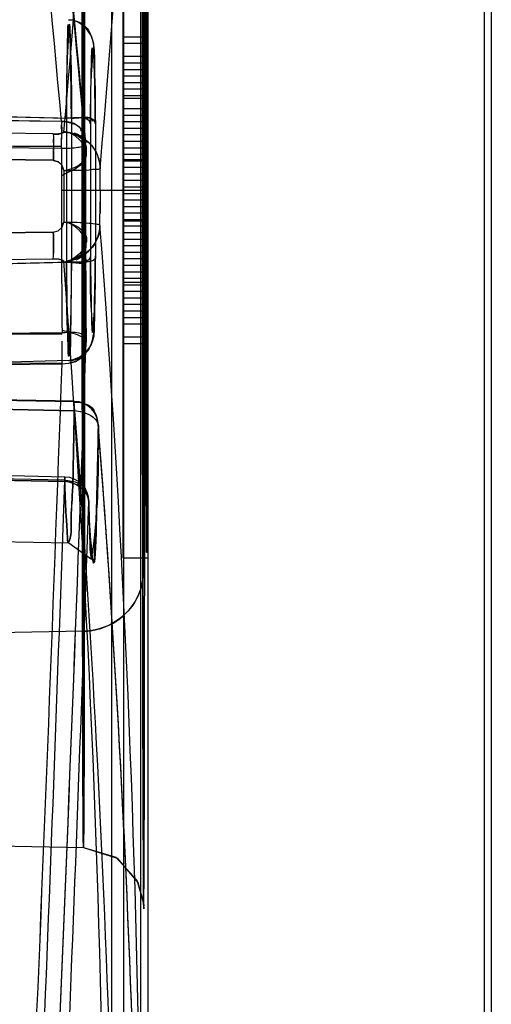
# Model space of a CAD drawing. Header units: millimetres. Extents: x 209 to 825, y 116 to 1310.
# Tile 69 of 70: x 821 to 825, y 1276 to 1284. Entities that reach past the tile are written whole.
import ezdxf

# ---------------------------------------------------------------- set-up
doc = ezdxf.new("R2010")
doc.units = ezdxf.units.MM
doc.header["$LTSCALE"] = 92.70943008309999
doc.layers.get('0').update_dxf_attribs({"linetype": 'CONTINUOUS'})

msp = doc.modelspace()

# ---------------------------------------------------------------- linework, layer by layer
at = {"color": 7, "linetype": 'Continuous'}
for p, q in [((824.8569228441, 1274.7642857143), (824.8569228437, 1302.8567239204)), ((824.9131075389, 1302.8532317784), (824.9131075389, 1274.7642857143)), ((821.9162121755, 1300.3385819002), (821.9164619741, 1274.7642857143)), ((822.1129714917, 1300.3385583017), (822.1129714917, 1274.7642857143)), ((821.8179399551, 1298.4395575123), (821.8179399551, 1274.7642857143)), ((822.0569291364, 1274.7642857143), (822.0569291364, 1289.0120714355)), ((821.9131075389, 1279.2642857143), (821.9131075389, 1285.2642857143)), ((822.0897591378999, 1281.7093429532), (822.0892372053, 1284.3958280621)), ((822.071043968, 1282.2642858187), (822.0716740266, 1284.2444015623)), ((821.9131075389, 1283.5142857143), (822.1121274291, 1283.5142857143)), ((821.9131075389, 1283.4610942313), (822.1096782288, 1283.4610942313)), ((822.0945004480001, 1283.5142857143), (822.0945004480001, 1281.0142857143)), ((822.0965384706, 1283.3015197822), (822.0959943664, 1283.5142857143)), ((822.0981750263, 1283.5142857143), (822.0979464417, 1283.4610942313)), ((822.0979464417, 1283.4610942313), (822.0980037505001, 1282.5036473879)), ((822.0989613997, 1283.3015197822), (822.0984583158, 1283.5142857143)), ((822.0991821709, 1282.9291794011), (822.0995209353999, 1283.4610942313)), ((822.0995209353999, 1283.4610942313), (822.0997910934, 1283.5142857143)), ((822.1000585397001, 1283.5142857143), (822.1006893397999, 1283.1419453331)), ((822.1037446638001, 1283.0887538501), (822.1043215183, 1283.5142857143)), ((822.1044953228, 1283.5142857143), (822.1051316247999, 1282.822796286)), ((822.1055016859, 1281.0142857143), (822.1055016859, 1283.5142857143)), ((822.1057435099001, 1283.5142857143), (822.1059814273, 1282.71641332)), ((822.106292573, 1283.2483282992), (822.106292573, 1283.5142857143)), ((822.1073268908, 1283.5142857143), (822.1073268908, 1281.0142857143)), ((822.1079802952, 1282.4504559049), (822.1081784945, 1283.4610942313)), ((822.1081784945, 1283.4610942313), (822.1083727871, 1283.5142857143)), ((822.1085001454, 1283.5142857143), (822.108841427, 1281.599392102)), ((822.1092856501, 1283.5142857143), (822.1090220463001, 1283.3547112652)), ((822.1092856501, 1281.0142857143), (822.1092567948, 1283.5142857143)), ((822.1099193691, 1282.875987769), (822.1095404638, 1283.5142857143)), ((822.1103263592, 1283.5142857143), (822.1103263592, 1281.0142857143)), ((822.111380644, 1283.5142857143), (822.111380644, 1281.0142857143)), ((822.1121274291, 1283.5142857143), (822.1121274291, 1281.0142857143)), ((821.9131075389, 1283.3547112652), (822.1097864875, 1283.3547112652)), ((821.9131075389, 1283.3015197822), (822.1084366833, 1283.3015197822)), ((822.0920748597, 1281.8653495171), (822.0926785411, 1283.3015197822)), ((822.0926785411, 1283.3015197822), (822.0932734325, 1281.8653495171)), ((822.0967178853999, 1283.0887538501), (822.0965384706, 1283.3015197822)), ((822.1022950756, 1283.3015197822), (822.1018546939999, 1281.8653495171)), ((822.1022950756, 1283.3015197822), (822.1029626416, 1281.0142857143)), ((821.9131075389, 1283.2483282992), (822.1084047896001, 1283.2483282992)), ((822.1041459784, 1283.1951368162), (822.1042777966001, 1283.2483282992)), ((822.1049643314, 1282.3440729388), (822.1045385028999, 1283.2483282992)), ((821.9131075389, 1283.1951368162), (822.1120379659, 1283.1951368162)), ((821.9131075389, 1283.1419453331), (822.1098930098, 1283.1419453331)), ((822.0967774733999, 1282.9291794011), (822.0960552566, 1283.1951368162)), ((822.0981750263, 1283.1951368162), (822.0980037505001, 1283.1419453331)), ((822.0988503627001, 1282.9291794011), (822.0985146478, 1283.1951368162)), ((822.0995209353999, 1282.0781155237), (822.0997372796, 1283.1951368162)), ((822.1004284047, 1282.769604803), (822.1000585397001, 1283.1951368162)), ((822.1092856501, 1283.1951368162), (822.109169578, 1283.1419453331)), ((821.9131075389, 1283.0887538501), (822.1087803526, 1283.0887538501)), ((821.9131075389, 1283.0355623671), (822.1097325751, 1283.0355623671)), ((821.9131075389, 1283.0142857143), (822.1025263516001, 1283.0142857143)), ((822.0712650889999, 1281.0934146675), (822.0711436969, 1283.0403145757)), ((822.0963580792, 1283.0355623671), (822.0965384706, 1282.3440729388)), ((822.1089922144, 1282.6632218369), (822.1090813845, 1283.0355623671)), ((813.9130687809, 1282.9226470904), (821.410317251, 1282.8265031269)), ((821.4105167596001, 1282.8228804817), (813.9130687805, 1282.922647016)), ((821.9131075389, 1282.9291794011), (822.1088414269, 1282.9291794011)), ((821.3440366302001, 1282.7221303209), (813.9130690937, 1282.8223814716)), ((821.4506361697, 1282.8507480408), (821.4506361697, 1281.6778233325)), ((821.4911765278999, 1282.8497524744), (821.4911765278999, 1281.6788189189)), ((821.9131075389, 1282.875987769), (822.1099193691, 1282.875987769)), ((821.9131075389, 1282.822796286), (822.1080798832, 1282.822796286)), ((822.1051316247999, 1282.822796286), (822.1051731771, 1282.4504559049)), ((821.6464171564, 1282.8043885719), (821.6464171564, 1281.7240701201)), ((821.6866073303, 1282.8035789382), (821.6866073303, 1281.7251083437)), ((821.9131075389, 1282.769604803), (822.1083727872, 1282.769604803)), ((813.9131488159, 1282.6979652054), (821.4102392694, 1282.606056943)), ((821.9131075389, 1282.71641332), (822.1085631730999, 1282.71641332)), ((821.9131075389, 1282.6632218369), (822.108810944, 1282.6632218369)), ((822.0977161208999, 1282.2908814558), (822.0974257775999, 1282.71641332)), ((822.1092856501, 1281.3334346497), (822.1089922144, 1282.6632218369)), ((813.9131484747, 1282.6032419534), (821.3442279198, 1282.5070272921)), ((821.344226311, 1282.5070259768), (813.9131504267, 1282.6033618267)), ((821.4102778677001, 1282.6057658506), (821.4098365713, 1282.2642857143)), ((821.6063458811, 1282.26428577), (821.606788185, 1282.6290127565)), ((821.9131075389, 1282.6100303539), (822.1081457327, 1282.6100303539)), ((822.1039687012, 1282.1844984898), (822.1042777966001, 1282.6100303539)), ((822.1044953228, 1282.6100303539), (822.1049643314, 1282.3440729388)), ((821.9131075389, 1282.5568388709), (822.1085317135, 1282.5568388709)), ((821.9131075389, 1282.5142857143), (822.1055016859, 1282.5142857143)), ((821.9131075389, 1282.5036473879), (822.1120379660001, 1282.5036473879)), ((822.0990167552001, 1282.2908814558), (822.0980037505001, 1282.5036473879)), ((821.4299296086, 1282.4243186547), (821.4297256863, 1282.0040061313)), ((821.7246689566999, 1282.2642857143), (821.7245866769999, 1282.4412622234)), ((821.9131075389, 1282.4504559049), (822.1079802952, 1282.4504559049)), ((822.0990278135, 1282.0781155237), (822.0997372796, 1282.4504559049)), ((821.9131075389, 1282.3972644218), (822.1038346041, 1282.3972644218)), ((821.9131075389, 1282.3440729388), (822.1084366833, 1282.3440729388)), ((822.0965384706, 1282.3440729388), (822.0964183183, 1282.2908814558)), ((822.1049222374, 1281.7589665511), (822.1045385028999, 1282.3440729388)), ((822.1084366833, 1282.3440729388), (822.1081457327, 1282.1313070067)), ((821.4098355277, 1282.2642857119), (822.1011011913, 1282.2642857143)), ((821.6116554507, 1281.0243142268), (821.6063461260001, 1282.264285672)), ((821.7246689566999, 1282.2642857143), (821.7245699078, 1282.0734796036)), ((821.9131075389, 1282.2908814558), (822.1046673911, 1282.2908814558)), ((822.0890489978, 1279.8115077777), (822.0897894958, 1282.2642858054)), ((822.0964183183, 1282.2908814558), (822.0963580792, 1281.493009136)), ((822.0977161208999, 1282.2908814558), (822.0989059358, 1281.9717325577)), ((822.0990167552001, 1282.2908814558), (822.0987946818, 1281.067477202)), ((821.9131075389, 1282.2376899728), (822.1036995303, 1282.2376899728)), ((821.9131075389, 1282.1844984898), (822.1120379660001, 1282.1844984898)), ((822.1036995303, 1281.4398176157), (822.1036995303, 1282.2376899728)), ((821.7244443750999, 1281.9767818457), (821.7246438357, 1282.169783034)), ((821.9131075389, 1282.1313070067), (822.1081457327, 1282.1313070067)), ((821.9131075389, 1282.0781155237), (822.1051731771, 1282.0781155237)), ((821.9131075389, 1282.0249240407), (822.0967178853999, 1282.0249240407)), ((822.1038346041, 1281.9185410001), (822.103879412, 1282.0781155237)), ((821.4143862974, 1281.9621398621), (821.4297256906, 1282.0040061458)), ((821.9131075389, 1282.0142857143), (822.1055016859, 1282.0142857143)), ((821.9131075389, 1281.9717325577), (822.1036089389, 1281.9717325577)), ((813.9131484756, 1281.8306021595), (821.3440633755, 1281.9216927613)), ((821.3440616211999, 1281.9216939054), (813.9131504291, 1281.8304828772)), ((821.3441034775, 1281.9219819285), (821.3841587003, 1281.9335809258)), ((821.9131075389, 1281.9185410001), (822.1049222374, 1281.9185410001)), ((821.9131075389, 1281.8653495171), (822.108810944, 1281.8653495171)), ((822.1038346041, 1281.9185410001), (822.1042339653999, 1281.2802431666)), ((821.9131075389, 1281.8121580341), (822.0992480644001, 1281.8121580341)), ((822.0964183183, 1281.8121580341), (822.0980609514, 1281.3334346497)), ((822.0990167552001, 1281.8121580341), (822.0997372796, 1281.3334346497)), ((821.3438718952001, 1281.7011896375), (813.9130691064, 1281.6059050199)), ((821.9131075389, 1281.7589665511), (822.1049222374, 1281.7589665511)), ((821.9131075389, 1281.7057750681), (822.1051316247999, 1281.7057750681)), ((822.0718174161, 1280.0770085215), (822.0710972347, 1281.7003497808)), ((822.097484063, 1281.227051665), (822.0972502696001, 1281.7057750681)), ((822.1008961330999, 1281.7057750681), (822.1004284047, 1281.067477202)), ((822.1044953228, 1281.0142857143), (822.1049222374, 1281.7589665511)), ((821.9131075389, 1281.652583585), (822.1097595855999, 1281.652583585)), ((822.091735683, 1281.0142857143), (822.0920072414, 1281.652583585)), ((822.0933389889, 1281.652583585), (822.0936001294, 1281.0142857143)), ((822.1018052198, 1281.652583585), (822.1016062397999, 1281.0142857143)), ((822.1099193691, 1281.652583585), (822.1095404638, 1281.0142857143)), ((821.9131075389, 1281.599392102), (822.108841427, 1281.599392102)), ((821.9131075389, 1281.546200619), (822.1005331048, 1281.546200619)), ((822.0962977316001, 1281.067477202), (822.0967774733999, 1281.599392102)), ((822.09934661, 1281.599392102), (822.0992370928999, 1281.3866261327)), ((821.9131075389, 1281.5142857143), (822.1025263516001, 1281.5142857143)), ((821.9131075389, 1281.493009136), (822.1097325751, 1281.493009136)), ((821.9131075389, 1281.4398176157), (822.1050481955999, 1281.4398176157)), ((821.9131075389, 1281.3866261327), (822.1106596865, 1281.3866261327)), ((822.0987388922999, 1281.3866261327), (822.0985146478, 1281.3334346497)), ((822.0997372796, 1281.0142857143), (822.0990278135, 1281.3866261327)), ((822.1001647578, 1281.3334346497), (822.1003758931, 1281.3866261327)), ((822.1042777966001, 1281.0142857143), (822.1036995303, 1281.4398176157)), ((821.9131075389, 1281.3334346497), (822.1120379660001, 1281.3334346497)), ((821.9131075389, 1281.2802431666), (822.1090220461, 1281.2802431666)), ((821.9131075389, 1281.227051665), (822.1049222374, 1281.227051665)), ((822.097484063, 1281.227051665), (822.0980609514, 1281.0142857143)), ((822.1078797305, 1281.0142857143), (822.1078797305, 1281.2802431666)), ((821.9131075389, 1281.173860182), (822.1097864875, 1281.173860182)), ((813.9131484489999, 1281.0581853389), (821.4151126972, 1281.1023530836)), ((821.9131075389, 1281.067477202), (822.1096782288, 1281.067477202)), ((822.0962977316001, 1281.067477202), (822.0959943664, 1281.0142857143)), ((822.0987946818, 1281.067477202), (822.0985146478, 1281.0142857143)), ((822.1001647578, 1281.0142857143), (822.1004284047, 1281.067477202)), ((821.9131075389, 1281.0142857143), (822.1121274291, 1281.0142857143)), ((821.4721923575, 1280.8753202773), (813.4131075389, 1280.6642857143)), ((821.4153906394, 1280.8546858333), (813.9130688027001, 1280.7979139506)), ((813.9130688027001, 1280.7979140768), (821.4151911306, 1280.8474470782)), ((821.5145646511, 1280.5382396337), (813.9130840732, 1280.6839220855)), ((821.5149783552, 1280.5428699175), (813.913548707, 1280.6895285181)), ((822.0726038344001, 1279.2127602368), (822.0714491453, 1280.6721979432)), ((821.5145172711, 1280.4661940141), (813.9131313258, 1280.6116746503)), ((813.9131332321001, 1280.6118099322), (821.5145172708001, 1280.4661940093)), ((821.5145172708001, 1280.4661940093), (821.5149670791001, 1280.5017980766)), ((821.5145414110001, 1280.4670275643), (821.5151657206, 1280.5273050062)), ((821.5151657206, 1280.5273050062), (821.5150949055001, 1280.5409486)), ((821.4367357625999, 1279.8998090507), (813.9130845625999, 1280.0531367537)), ((821.4373522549, 1279.9255125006), (813.9131075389, 1280.0810049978)), ((821.4366882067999, 1279.8894439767), (813.913130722, 1280.0440722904)), ((813.9131326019, 1280.0441696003), (821.4366882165, 1279.889444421)), ((821.4366882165, 1279.889444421), (821.4373394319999, 1279.9246601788)), ((821.4367124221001, 1279.9254150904), (821.4373452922, 1279.8905586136)), ((811.4131075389, 1279.5642857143), (821.4702995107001, 1279.3887367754)), ((822.0741871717, 1278.0925133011), (822.0724266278, 1279.3798031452)), ((821.6541367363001, 1279.2542851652), (821.6553363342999, 1279.2583102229)), ((822.1118273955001, 1279.2642857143), (821.9131075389, 1279.2642857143)), ((821.5898079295, 1278.6677626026), (803.2131075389, 1278.3469961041)), ((822.0761332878, 1277.2307982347), (822.0740303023, 1278.1818962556)), ((822.0781802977, 1276.6875934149), (822.076116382, 1277.2366539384)), ((809.9806038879, 1277.1096165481), (821.5897550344, 1276.9069780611)), ((822.0796136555, 1276.4824409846), (822.0780647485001, 1276.7101394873)), ((822.0801467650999, 1276.4413460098), (822.0793812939, 1276.5064157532)), ((822.0803726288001, 1276.4305237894), (822.0800398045, 1276.4479732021))]:
    msp.add_line(p, q, dxfattribs=at)
for points in [[(821.4298641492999, 1282.7356583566), (821.4156372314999, 1282.727411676), (821.3856308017, 1282.7218569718), (821.3439994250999, 1282.7199944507)], [(821.6264242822, 1282.6530861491), (821.6059641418, 1282.6743729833), (821.5807578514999, 1282.6945833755), (821.5512686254, 1282.7125415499), (821.517233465, 1282.7277026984)], [(821.6007444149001, 1282.6800952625), (821.583495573, 1282.6935563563), (821.5640999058, 1282.7061124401), (821.5427549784, 1282.717385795), (821.5193610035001, 1282.7272263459)], [(821.4299296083, 1282.424307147), (821.41614602, 1282.4645725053), (821.3864482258, 1282.4940005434), (821.3442664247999, 1282.5068133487)], [(821.3442680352, 1282.5068146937), (821.38431744, 1282.495149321), (821.4145358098, 1282.4664772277), (821.4299296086, 1282.4243186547)], [(821.3441017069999, 1281.9219829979), (821.3830842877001, 1281.9329456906), (821.4148607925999, 1281.9628611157), (821.4297255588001, 1282.0040054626)], [(821.4297220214, 1281.6845691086), (821.4154963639, 1281.6943356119), (821.3854826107, 1281.7009804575), (821.3438346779, 1281.7033096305)], [(821.5305635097, 1281.6957980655), (821.5522383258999, 1281.7061806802), (821.5719217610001, 1281.717746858), (821.5896916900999, 1281.7303237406), (821.6054321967, 1281.7435805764)], [(821.5557057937, 1281.0796965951), (821.5866915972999, 1281.0629648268), (821.6057560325, 1281.0434837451), (821.6116220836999, 1281.0225213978)], [(821.5151020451, 1280.5154447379), (821.51510209, 1280.5398695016), (821.5145413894, 1280.53692129)], [(821.5150949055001, 1280.5409486), (821.5149726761, 1280.5428259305), (821.5147951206, 1280.5419282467), (821.5145646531, 1280.5382397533)], [(821.6775315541, 1279.2322436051), (821.6968327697, 1279.64289913), (821.7110309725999, 1280.3393191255)], [(821.6775849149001, 1279.2328264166), (821.6968517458, 1279.6435328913), (821.7110303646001, 1280.3392743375)], [(821.6553363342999, 1279.2583102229), (821.6484786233, 1279.3473311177), (821.640751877, 1279.5063876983), (821.6331386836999, 1279.7312434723)], [(821.648512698, 1279.3467686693), (821.6407790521, 1279.5057134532), (821.63313871, 1279.7312427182)], [(821.4703368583, 1279.3887616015), (821.6540076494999, 1279.2547021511), (821.6553227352, 1279.2584361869)], [(821.5898446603, 1276.9069861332), (821.8645242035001, 1276.8189724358), (822.0329612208, 1276.6210958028), (822.0793049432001, 1276.4483344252), (822.0803726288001, 1276.4305237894)], [(821.5898446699, 1276.9069874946), (821.8524814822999, 1276.82700602), (822.0243068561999, 1276.6384901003), (822.0787982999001, 1276.4541794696), (822.0803588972, 1276.431013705)]]:
    msp.add_lwpolyline(points, dxfattribs=at)
for centre, radius, start, end in [((738.6785476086, 1290.2145719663), 83.0885753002, 354.8357419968, 359.3738142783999), ((738.6078190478, 1290.2181491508), 83.1593628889, 354.8376737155, 359.3718823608), ((738.9829458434, 1289.9202082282), 83.078942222, 354.8351191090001, 359.3736868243), ((738.915394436, 1289.9236251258), 83.146550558, 354.8369645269, 359.3718411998), ((922.4378004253, 1282.3455564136), 100.83145451, 179.8386274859, 179.976852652), ((922.6704802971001, 1282.3046738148), 101.0641837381, 179.8846678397, 180.0228921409), ((941.8657313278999, 1282.2354298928), 120.4558976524, 179.9862745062, 180.5385199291), ((946.9439510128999, 1282.2586867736), 125.5341150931, 179.9974445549, 180.5273498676), ((963.9748599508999, 1282.2518780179), 142.3685589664, 179.995003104, 180.4947553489), ((960.0886278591, 1282.2353010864), 138.4823126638, 179.9880045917, 180.5017812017), ((704.9289571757, 1273.0919085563), 117.1329349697, 0.8180739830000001, 4.3502292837), ((704.8693876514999, 1273.0892200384), 117.1925494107, 0.8189724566, 4.349330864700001), ((704.6208797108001, 1272.7997549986), 117.1462467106, 0.8179257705, 4.3497050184), ((704.5562863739, 1272.7968400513), 117.210888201, 0.8188997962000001, 4.3487310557), ((86.694291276, 1306.7710843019), 735.3684193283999, 357.5047428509, 357.9928606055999), ((86.605428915, 1306.774578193), 735.4573498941, 357.5047723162, 357.9928310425), ((86.9646419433, 1306.7709508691), 735.0980662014, 357.5045142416, 357.9926787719), ((86.8679257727, 1306.7747532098), 735.1948565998, 357.5045463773, 357.9926466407), ((91.1925058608, 1306.4327213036), 730.6706711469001, 357.5023383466, 357.9934608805), ((84.3226037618, 1306.6883531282), 737.5453120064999, 357.5057563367, 357.9923006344), ((703.9955378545, 1271.4451387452), 117.8701562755, 1.7083773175, 4.4238396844), ((703.8678546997, 1271.4382992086), 117.9980023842, 1.7098485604, 4.422368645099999), ((821.5110508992, 1280.3420774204), 0.2000000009, 359.1907403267, 88.8900341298), ((703.990831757, 1271.2502321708), 118.071373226, 1.7083875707, 4.4238180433), ((703.8664048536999, 1271.2435670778), 118.1959590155, 1.7098188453, 4.422386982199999), ((704.2025282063, 1271.2502825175), 117.8596756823, 1.7085350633, 4.4242300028), ((704.0748241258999, 1271.2434413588), 117.9875429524, 1.7100067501, 4.4227504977), ((93.97002387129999, 1304.8041549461), 727.8928980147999, 357.6483960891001, 358.0391895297), ((88.1906574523, 1305.0119690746), 733.6759911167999, 357.6506998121, 358.0384127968), ((821.4332219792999, 1279.7254519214), 0.200000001, 358.819489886, 88.8155218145), ((90.425772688, 1304.7665336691), 731.6360656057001, 357.6498092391, 358.0385968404), ((90.4335107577, 1304.7662420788), 731.6283220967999, 357.6498072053, 358.0386023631)]:
    msp.add_arc(centre, radius, start, end, dxfattribs=at)
for centre, major_axis, ratio, start_param, end_param in [((-24175.0868924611, 1380.0142827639), (0, 74991.5977650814), 0.3333333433, -1.572116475, -1.5720831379), ((-24175.0868924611, 1188.2642800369), (0, 74991.60446983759), 0.3333333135, -1.5695595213, -1.5695261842), ((-24175.0868924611, 1353.8893540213), (0, 74991.6715176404), 0.3333330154, -1.5717681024, -1.5717347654), ((-24175.0868924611, 1214.3892209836), (0, 74991.6715176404), 0.3333330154, -1.5699078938, -1.5698745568), ((-24175.0868924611, 1303.5483317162), (0, 40846.4948802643), 0.6119790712, -1.5713388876, -1.5712867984), ((-24175.0868924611, 1299.4632205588), (0, 40846.4855312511), 0.6119792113, -1.5712388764, -1.5711867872), ((-24175.0868924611, 1243.6611230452), (0, 53610.97602910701), 0.4662701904, -1.5700995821, -1.5700579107), ((-24175.0868924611, 1244.3313353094), (0, 53610.97602910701), 0.4662701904, -1.5701120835, -1.5700704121), ((-24175.0868924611, 1303.4683320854), (0, 41867.6578422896), 0.597052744, -1.5713326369, -1.5712805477), ((-24175.0868924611, 1299.2810931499), (0, 41867.6482595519), 0.5970528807, -1.5712326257, -1.5711805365), ((-24175.0868924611, 1294.5142857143), (24997.2, 0), 0.5, -0.0009801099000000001, -0.0009201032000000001), ((-24175.0868924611, 1268.2483267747), (24997.2, 0), 0.9118541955, 0.0005717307, 0.0006300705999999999), ((-24175.0868924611, 1268.0615242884), (24997.2, 0), 0.8987231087, 0.0005883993, 0.0006404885), ((-24175.0868924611, 1270.0142857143), (24997.2, 0), 0.5, 0.0009201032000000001, 0.0009801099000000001)]:
    msp.add_ellipse(centre, major_axis=major_axis, ratio=ratio, start_param=start_param, end_param=end_param, dxfattribs=at)
for points, knots in [([(821.4102797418, 1282.8243658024), (821.2611165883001, 1284.5186797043), (820.8889080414, 1287.9115303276), (820.1127989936, 1292.990103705), (819.4521496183, 1296.3624799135), (819.0861368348, 1298.0473822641)], [0, 0, 0, 0, 0.3311550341, 0.6643023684, 1, 1, 1, 1]), ([(821.6060143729, 1282.6470821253), (821.4566093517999, 1284.3441399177), (821.083799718, 1287.7425132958), (820.3064337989, 1292.8293918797), (819.6447042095, 1296.2073088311), (819.2780877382, 1297.8949904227)], [0, 0, 0, 0, 0.331149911, 0.6642975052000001, 1, 1, 1, 1]), ([(819.2780912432, 1297.894990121), (819.6447053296, 1296.2073084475), (820.3064316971, 1292.829391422), (821.08379753, 1287.7425131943), (821.4566103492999, 1284.3441400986), (821.6060177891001, 1282.6470823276)], [0, 0, 0, 0, 0.3357024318, 0.6688500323, 1, 1, 1, 1]), ([(821.6067458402, 1282.6295462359), (821.4575805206, 1284.3238090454), (821.0853348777, 1287.7166055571), (820.3091676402, 1292.7951553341), (819.6484403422, 1296.1675524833), (819.2824047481, 1297.8524857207)], [0, 0, 0, 0, 0.3311461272, 0.6642945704, 1, 1, 1, 1]), ([(822.0897896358, 1282.2642857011), (822.0897964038, 1282.874459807), (822.089442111, 1284.0412174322), (822.0887837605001, 1285.5821150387), (822.0861254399, 1286.9405899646), (822.0861022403, 1287.5284571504), (822.0811378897, 1288.2730731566), (822.075829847, 1287.5284575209), (822.0755751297, 1286.9405903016), (822.0724559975, 1285.5821153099), (822.0714754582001, 1284.0412175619), (822.0710505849, 1282.8744598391), (822.0710436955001, 1282.2642857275)], [0, 0, 0, 0, 0.156262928, 0.2958828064, 0.4057728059, 0.4759071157, 0.4999998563, 0.5240927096, 0.5942271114, 0.7041171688, 0.8437370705, 1, 1, 1, 1]), ([(821.5795519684, 1282.264285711), (821.5796360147, 1282.8161176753), (821.5801510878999, 1283.8760027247), (821.581164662, 1285.281206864), (821.5842400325, 1286.5289298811), (821.5844535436, 1287.0718191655), (821.5897743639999, 1287.7624907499), (821.5949091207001, 1287.0718177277), (821.5949763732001, 1286.5289288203), (821.5977161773, 1285.2812058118), (821.5983490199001, 1283.8760021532), (821.5985854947, 1282.8161175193), (821.5985162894, 1282.2642857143)], [0, 0, 0, 0, 0.1545075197, 0.2938910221, 0.404506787, 0.4755269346, 0.5000001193, 0.5244733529, 0.5954934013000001, 0.7061091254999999, 0.8454925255, 1, 1, 1, 1]), ([(821.5982974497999, 1282.2642857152), (821.5983668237, 1282.8161183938), (821.5981390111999, 1283.876004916), (821.5975251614, 1285.2812095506), (821.5948524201, 1286.5289323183), (821.5947884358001, 1287.0718191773), (821.5897742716, 1287.7624909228), (821.5845741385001, 1287.0718171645), (821.5843638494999, 1286.5289306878), (821.5813556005, 1285.2812077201), (821.5803610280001, 1283.8760040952), (821.5798546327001, 1282.8161181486), (821.5797707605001, 1282.2642857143)], [0, 0, 0, 0, 0.1545077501, 0.293891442, 0.4045070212, 0.4755268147, 0.4999998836, 0.5244731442, 0.5954931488, 0.706108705, 0.8454923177, 1, 1, 1, 1]), ([(821.5846325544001, 1282.2642856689), (821.5846615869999, 1282.674313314), (821.5848765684, 1283.4234248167), (821.5856861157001, 1284.5415257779), (821.5868992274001, 1285.12739909), (821.5883860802, 1286.0419084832), (821.5941714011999, 1285.127399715), (821.5930772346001, 1284.5415195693), (821.5947345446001, 1283.4234222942), (821.5946095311, 1282.6743123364), (821.5945922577, 1282.2642857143)], [0, 0, 0, 0, 0.1736476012, 0.3263511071, 0.439691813, 0.4999993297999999, 0.5603090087, 0.6736497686, 0.8263528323, 1, 1, 1, 1]), ([(821.5945430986, 1282.2642857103), (821.5945604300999, 1282.6743135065), (821.5944261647, 1283.4234257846), (821.5937463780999, 1284.5415273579), (821.5926084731, 1285.1274016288), (821.5912351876, 1286.0419102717), (821.5854080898, 1285.1273978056), (821.5864282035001, 1284.5415179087), (821.5846654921, 1283.4234213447), (821.584710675, 1282.6743121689), (821.5846817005, 1282.2642857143)], [0, 0, 0, 0, 0.1736476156, 0.3263513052, 0.4396920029, 0.4999992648, 0.5603094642, 0.6736501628, 0.8263529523, 1, 1, 1, 1]), ([(821.5893139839, 1285.8607402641), (821.6843451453, 1285.8592116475), (821.8339819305, 1285.8118178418), (821.9991722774, 1285.6575884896), (822.0794991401, 1285.488206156), (822.0826171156, 1285.3025530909), (822.0830931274, 1285.1225582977), (822.0837300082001, 1284.93971349), (822.084129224, 1284.7491312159), (822.0844876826, 1284.5525643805), (822.0848277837, 1284.3115337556), (822.0851492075, 1284.0196153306), (822.0854293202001, 1283.6706761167), (822.0856462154, 1283.2596548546), (822.0857692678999, 1282.7838807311), (822.0857645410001, 1282.4447444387), (822.0857370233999, 1282.2642857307)], [0, 0, 0, 0, 0.0737375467, 0.1133901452, 0.1737756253, 0.2123371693, 0.2565241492, 0.3136730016, 0.3541113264, 0.4044017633, 0.4661701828, 0.5411122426, 0.6308802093, 0.7368879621, 0.8599947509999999, 1, 1, 1, 1]), ([(822.0857348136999, 1282.2642314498), (822.0857580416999, 1282.4160292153), (822.0857684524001, 1282.7032122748), (822.0856905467, 1283.1094104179), (822.0855427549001, 1283.4672549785), (822.0853461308, 1283.7788034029), (822.0851145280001, 1284.0474780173), (822.0848675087, 1284.2773557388), (822.0845943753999, 1284.4727110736), (822.0843080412, 1284.675984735), (822.0837109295, 1284.8726507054), (822.0837534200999, 1285.0681962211), (822.0814038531, 1285.2286564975), (822.0871081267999, 1285.403424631), (822.0416116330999, 1285.5948544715), (821.878719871, 1285.7931932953), (821.6974222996, 1285.858884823), (821.5898067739, 1285.8607323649)], [0, 0, 0, 0, 0.1178473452, 0.2229529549, 0.3153496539, 0.3956579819, 0.4648218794, 0.5239337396, 0.5741224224, 0.6164848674, 0.6817448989, 0.7268003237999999, 0.7683043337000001, 0.8062931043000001, 0.8625808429, 0.9164493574, 1, 1, 1, 1]), ([(822.0858660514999, 1282.2642857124), (822.0858597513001, 1282.6188919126), (822.0856914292, 1283.264438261), (822.0850266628, 1284.2262592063), (822.0838552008, 1284.7275527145), (822.0826220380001, 1285.5126916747), (822.0766280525, 1284.7393169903), (822.0777084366, 1284.2356835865), (822.0758760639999, 1283.2705802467), (822.0759617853, 1282.6205500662), (822.0759553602, 1282.2642857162)], [0, 0, 0, 0, 0.1745458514, 0.3270308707, 0.4392035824, 0.4999989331, 0.5587423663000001, 0.6708864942, 0.8246379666, 1, 1, 1, 1]), ([(822.0759553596, 1282.264285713), (822.0759627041, 1282.6188919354), (822.0761532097, 1283.2644383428), (822.0769445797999, 1284.2262594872), (822.0782005, 1284.7275527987), (822.0796181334, 1285.5126919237), (822.0854302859, 1284.7393167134), (822.0842640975, 1284.235683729), (822.0859690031, 1283.2705802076), (822.0858605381, 1282.6205500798), (822.0858660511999, 1282.2642857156)], [0, 0, 0, 0, 0.1745458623, 0.3270309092, 0.4392036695, 0.499999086, 0.5587423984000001, 0.6708864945, 0.8246379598, 1, 1, 1, 1]), ([(822.1005664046, 1282.2642849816), (822.1005664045, 1282.6063048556), (822.1007302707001, 1283.2311667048), (822.1011738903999, 1284.1638195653), (822.1018359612, 1284.6525141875), (822.102648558, 1285.4153462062), (822.1057205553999, 1284.6525179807), (822.105122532, 1284.1638209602), (822.1059936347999, 1283.2311688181), (822.1058867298, 1282.6063062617), (822.1058867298, 1282.2642857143)], [0, 0, 0, 0, 0.173647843, 0.3263513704, 0.4396921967, 0.4999997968, 0.5603077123, 0.6736483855, 0.8263518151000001, 1, 1, 1, 1]), ([(822.110647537, 1282.2642849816), (822.110647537, 1282.6060329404), (822.1107490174, 1283.2333182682), (822.1109443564, 1284.1682525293), (822.1112034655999, 1284.6589008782), (822.1115449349, 1285.4170575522), (822.1126292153, 1284.6512567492), (822.1123998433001, 1284.1630060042), (822.1126870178, 1283.2303359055), (822.112607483, 1282.6060338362), (822.112607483, 1282.2642857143)], [0, 0, 0, 0, 0.173388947, 0.3273182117, 0.4405079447, 0.5000000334, 0.5608342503, 0.6741013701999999, 0.8266109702, 1, 1, 1, 1]), ([(821.4678627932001, 1283.6532380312), (821.5170771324, 1283.6530287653), (821.6255074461, 1283.611578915), (821.6835705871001, 1283.4399281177), (821.6764088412, 1283.2271827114), (821.6852405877, 1283.0093083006), (821.6862693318, 1282.8587749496), (821.6866725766, 1282.8034007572)], [0, 0, 0, 0, 0.1542959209, 0.318535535, 0.5278318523, 0.8263568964, 1, 1, 1, 1]), ([(821.6866210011, 1282.8032365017), (821.6861938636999, 1282.8470137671), (821.6846608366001, 1282.9742183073), (821.6840066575, 1283.1537752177), (821.6732883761, 1283.339529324), (821.6866310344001, 1283.5273541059), (821.5551425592, 1283.6502684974), (821.4721882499, 1283.6531534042)], [0, 0, 0, 0, 0.1398219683, 0.4063200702, 0.5728499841, 0.7349783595, 1, 1, 1, 1]), ([(821.4913823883, 1282.8497480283), (821.4902617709, 1283.0141406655), (821.4875871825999, 1283.1880707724), (821.4808672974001, 1283.7708631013), (821.4463409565, 1283.1892193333), (821.4522744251, 1283.0150529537), (821.4506452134, 1282.8507478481)], [0, 0, 0, 0, 0.3212218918, 0.5001359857, 0.6789408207, 1, 1, 1, 1]), ([(821.4507887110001, 1282.8507447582), (821.4523992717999, 1283.0150504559), (821.4554958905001, 1283.1889736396), (821.4639226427, 1283.7712930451), (821.4963717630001, 1283.1884396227), (821.4900607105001, 1283.0141445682), (821.4911764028, 1282.8497526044)], [0, 0, 0, 0, 0.3209581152, 0.4995294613, 0.6788814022, 1, 1, 1, 1]), ([(821.6866073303, 1282.8034417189), (821.6852739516, 1282.937455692), (821.6823076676, 1283.0779117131), (821.6750152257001, 1283.5473792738), (821.6419202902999, 1283.0790195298), (821.6478216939, 1282.938280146), (821.6464171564, 1282.8043885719)], [0, 0, 0, 0, 0.3234330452, 0.5001265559, 0.6768605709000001, 1, 1, 1, 1]), ([(821.6464171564, 1282.8043276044), (821.6478218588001, 1282.9382416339), (821.6508297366, 1283.0786815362), (821.6586717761, 1283.5476935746), (821.6912009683, 1283.0784084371), (821.68527394, 1282.9375532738), (821.6866073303, 1282.8035789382)], [0, 0, 0, 0, 0.32311253, 0.4994602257, 0.6767437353, 1, 1, 1, 1]), ([(821.4299074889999, 1282.4244981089), (821.5032348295, 1282.4316011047), (821.7217712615, 1282.5392311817), (821.5145700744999, 1282.7405336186), (821.4243354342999, 1282.7407483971)], [0, 0, 0, 0, 0.4494698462, 1, 1, 1, 1]), ([(821.4243354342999, 1282.7407483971), (821.5002025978, 1282.7365927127), (821.6562479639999, 1282.6753130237), (821.7243465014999, 1282.5175006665), (821.7245824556, 1282.4412150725)], [0, 0, 0, 0, 0.4989982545, 1, 1, 1, 1]), ([(821.4104405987, 1282.6191368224), (820.5789248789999, 1282.6227835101), (818.9143491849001, 1282.6336671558), (816.4153377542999, 1282.6682601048), (814.7477346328, 1282.6878481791), (813.9131507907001, 1282.698085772)], [0, 0, 0, 0, 0.3327102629, 0.6660401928, 1, 1, 1, 1]), ([(821.3440005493, 1282.7199947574), (821.3643824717, 1282.717507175), (821.3937178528, 1282.7197044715), (821.4209320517, 1282.7308749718), (821.4298622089, 1282.7356584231)], [0, 0, 0, 0, 0.6630049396, 1, 1, 1, 1]), ([(821.4298627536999, 1282.7356584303), (821.4915847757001, 1282.7337920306), (821.6361944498, 1282.6851580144), (821.6031236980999, 1282.446127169), (821.4720091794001, 1282.4173497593), (821.4194684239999, 1282.3840692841)], [0, 0, 0, 0, 0.339432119, 0.6581273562, 1, 1, 1, 1]), ([(821.4298647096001, 1282.7356583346), (821.4796529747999, 1282.7346418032), (821.5811495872, 1282.707025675), (821.6951974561, 1282.596991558), (821.7244489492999, 1282.4926590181), (821.7245872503, 1282.4408294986)], [0, 0, 0, 0, 0.3273106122, 0.6593398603, 1, 1, 1, 1]), ([(821.4102778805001, 1282.6057460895), (821.4551432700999, 1282.6057313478), (821.5231127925, 1282.6077326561), (821.5747651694, 1282.6192868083), (821.607812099, 1282.6233979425), (821.6067452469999, 1282.6295125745)], [0, 0, 0, 0, 0.6751681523, 0.9065923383, 1, 1, 1, 1]), ([(821.4299296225, 1282.4245074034), (821.4661107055, 1282.4245783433), (821.5337309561, 1282.4265653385), (821.6293859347, 1282.4256228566), (821.6813986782, 1282.4379038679), (821.7222870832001, 1282.4335530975), (821.7245864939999, 1282.4412379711)], [0, 0, 0, 0, 0.367006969, 0.7000153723, 0.9186330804, 1, 1, 1, 1]), ([(821.4299296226, 1282.4245067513), (821.4661107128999, 1282.4245776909), (821.5337309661, 1282.4265646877), (821.6293859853, 1282.4256221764), (821.6813986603, 1282.4379032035), (821.7222871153, 1282.4335523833), (821.7245864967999, 1282.4412372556)], [0, 0, 0, 0, 0.367007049, 0.7000154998, 0.9186331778, 1, 1, 1, 1]), ([(821.5795519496, 1282.2642857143), (821.579635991, 1281.7124537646), (821.5801510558, 1280.6525687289), (821.5811646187, 1279.2473646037), (821.5842399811, 1277.999641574), (821.5844534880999, 1277.4567522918), (821.5897743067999, 1276.7660806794), (821.5949090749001, 1277.4567536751), (821.5949763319, 1277.9996425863), (821.5977161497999, 1279.2473655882), (821.5983490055, 1280.6525692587), (821.5985854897, 1281.7124539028), (821.5985162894, 1282.2642857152)], [0, 0, 0, 0, 0.1545075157, 0.2938910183, 0.4045067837, 0.4755269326, 0.5000001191, 0.5244733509, 0.5954933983, 0.7061091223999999, 0.8454925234, 1, 1, 1, 1]), ([(821.5982975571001, 1282.2642857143), (821.5983669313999, 1281.7124530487), (821.5981391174, 1280.6525665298), (821.5975252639, 1279.2473618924), (821.5948525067, 1277.9996391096), (821.5947885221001, 1277.4567522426), (821.5897743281, 1276.766080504), (821.5845741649, 1277.456754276), (821.5843638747, 1277.9996407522), (821.5813556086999, 1279.2473637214), (821.5803610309, 1280.6525673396), (821.5798546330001, 1281.7124532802), (821.5797707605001, 1282.264285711)], [0, 0, 0, 0, 0.1545077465, 0.2938914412, 0.4045070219, 0.4755268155, 0.4999998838, 0.5244731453, 0.5954931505, 0.7061087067, 0.8454923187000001, 1, 1, 1, 1]), ([(821.5846326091, 1282.2642857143), (821.5846616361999, 1281.8542580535), (821.5848766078, 1281.1051465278), (821.5856861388, 1279.9870455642), (821.5868992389, 1279.4011722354), (821.588386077, 1278.486662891), (821.5941713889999, 1279.4011718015), (821.5930772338, 1279.987051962), (821.5947345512, 1281.1051492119), (821.5946095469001, 1281.854259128), (821.5945922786, 1282.2642857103)], [0, 0, 0, 0, 0.1736476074, 0.326351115, 0.4396918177, 0.4999993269, 0.5603090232, 0.673649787, 0.8263528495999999, 1, 1, 1, 1]), ([(821.5945431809, 1282.2642857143), (821.5945605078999, 1281.8542579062), (821.5944262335, 1281.1051456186), (821.59374643, 1279.9870440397), (821.5926085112, 1279.401169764), (821.5912352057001, 1278.4866611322), (821.5854080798, 1279.4011736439), (821.5864282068, 1279.9870535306), (821.5846654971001, 1281.1051500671), (821.5847106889, 1281.8542592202), (821.5846817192, 1282.2642856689)], [0, 0, 0, 0, 0.1736476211, 0.3263513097, 0.4396920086, 0.4999992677, 0.5603094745, 0.6736501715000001, 0.8263529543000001, 1, 1, 1, 1]), ([(821.5892955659, 1278.6678306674), (821.6842914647, 1278.6693547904), (821.8338903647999, 1278.7167108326), (821.9990642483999, 1278.8708440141), (822.0794575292, 1279.0401817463), (822.0826306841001, 1279.225766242), (822.0830980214, 1279.4056679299), (822.0837408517, 1279.5883537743), (822.084140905, 1279.778821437), (822.0845011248, 1279.9753178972), (822.0848426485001, 1280.2163050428), (822.0851655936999, 1280.5082223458), (822.0854470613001, 1280.8572207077), (822.0856650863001, 1281.2683802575), (822.0857888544, 1281.7443880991), (822.0857841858, 1282.0837140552), (822.0857565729, 1282.2642857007)], [0, 0, 0, 0, 0.0737096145, 0.1133608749, 0.173714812, 0.2123050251, 0.2564378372, 0.3135394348, 0.3539547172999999, 0.4042255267, 0.4659809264, 0.5409205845, 0.630701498, 0.7367426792, 0.8599081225, 1, 1, 1, 1]), ([(822.0857550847, 1282.2643399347), (822.0857782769, 1282.112559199), (822.0857884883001, 1281.8254055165), (822.0857099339, 1281.4192448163), (822.0855612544, 1281.0614251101), (822.08536358, 1280.7498907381), (822.0851308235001, 1280.4812214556), (822.0848825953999, 1280.2513423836), (822.0846082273, 1280.0559808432), (822.0843203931, 1279.8526933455), (822.0837213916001, 1279.6560070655), (822.0837617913, 1279.4604327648), (822.0814081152, 1279.299915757), (822.087115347, 1279.1250622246), (822.0415501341, 1278.9336012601), (821.8786271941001, 1278.73533768), (821.6973954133, 1278.6696869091), (821.5898068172, 1278.6678391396)], [0, 0, 0, 0, 0.117834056, 0.2229300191, 0.3153204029, 0.3956252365, 0.4647878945, 0.5239002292, 0.5740906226, 0.6164556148, 0.6817220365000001, 0.7267842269, 0.7682972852, 0.8063143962, 0.8626303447, 0.9164706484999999, 1, 1, 1, 1]), ([(822.0710436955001, 1282.2642857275), (822.0710501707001, 1281.654111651), (822.0714756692, 1280.4873539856), (822.072455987, 1278.946456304), (822.07557516, 1277.5879813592), (822.0758298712, 1277.0001141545), (822.0811379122, 1276.2554985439), (822.0861022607, 1277.0001145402), (822.0861254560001, 1277.5879817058), (822.0887838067, 1278.9464565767), (822.0894419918, 1280.4873540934), (822.0897967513, 1281.6541116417), (822.0897896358, 1282.2642857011)], [0, 0, 0, 0, 0.1562629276, 0.2958828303, 0.4057728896, 0.4759072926, 0.500000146, 0.5240928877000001, 0.5942271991, 0.7041171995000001, 0.8437370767, 1, 1, 1, 1]), ([(822.0858660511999, 1282.2642857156), (822.0858597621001, 1281.9096794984), (822.0856914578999, 1281.2641331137), (822.0850266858, 1280.3023121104), (822.0838552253, 1279.8010185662), (822.0826220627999, 1279.0158795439), (822.0766280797, 1279.7892542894), (822.0777084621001, 1280.2928877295), (822.0758760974, 1281.2579911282), (822.0759617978, 1281.9080213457), (822.0759553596, 1282.264285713)], [0, 0, 0, 0, 0.1745458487, 0.3270308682, 0.4392035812, 0.499998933, 0.5587423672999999, 0.6708864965, 0.8246379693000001, 1, 1, 1, 1]), ([(822.0759553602, 1282.2642857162), (822.0759627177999, 1281.9096794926), (822.0761532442, 1281.2641330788), (822.0769446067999, 1280.3023119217), (822.0782005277, 1279.8010185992), (822.0796181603, 1279.0158794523), (822.0854303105, 1279.7892546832), (822.0842641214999, 1280.2928876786), (822.0859690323, 1281.2579912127), (822.0858605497, 1281.9080213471), (822.0858660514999, 1282.2642857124)], [0, 0, 0, 0, 0.1745458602, 0.3270309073, 0.4392036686, 0.4999990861, 0.5587423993, 0.6708864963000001, 0.8246379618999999, 1, 1, 1, 1]), ([(822.1058469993, 1282.2642857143), (822.1058469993, 1281.9204513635), (822.1058146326, 1281.2937779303), (822.1054678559, 1280.3586953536), (822.1048690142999, 1279.8724062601), (822.1041717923, 1279.1177996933), (822.1010383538, 1279.8723718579), (822.1015940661, 1280.359157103), (822.1006275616, 1281.2943529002), (822.1006061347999, 1281.9210346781), (822.1006061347, 1282.2642849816)], [0, 0, 0, 0, 0.1746127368, 0.3274589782, 0.440774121, 0.4999997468, 0.5592058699, 0.6725483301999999, 0.8256838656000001, 1, 1, 1, 1]), ([(822.1125677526, 1282.2642857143), (822.1125677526, 1281.9202140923), (822.1125998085, 1281.2925927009), (822.1124991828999, 1280.3591095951), (822.1123156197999, 1279.8681769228), (822.1120661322, 1279.1077469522), (822.1109518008, 1279.8826037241), (822.1110972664, 1280.3717933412), (822.1107410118, 1281.3009259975), (822.1106872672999, 1281.9235433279), (822.1106872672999, 1282.2642849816)], [0, 0, 0, 0, 0.1745519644, 0.32738092, 0.440337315, 0.5000000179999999, 0.5626191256, 0.6749907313, 0.8271373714, 1, 1, 1, 1]), ([(821.4297689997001, 1282.0039935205), (821.5036713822, 1281.9969035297), (821.7209929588, 1281.8851518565), (821.515876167, 1281.6790551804), (821.4240101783, 1281.6780688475)], [0, 0, 0, 0, 0.4469349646, 1, 1, 1, 1]), ([(821.4240101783, 1281.6780688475), (821.4998091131, 1281.6848140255), (821.6551457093, 1281.7431019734), (821.7241576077, 1281.9010051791), (821.7244403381, 1281.9768355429)], [0, 0, 0, 0, 0.5008805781, 1, 1, 1, 1]), ([(821.4616535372, 1281.6865816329), (821.5217677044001, 1281.7027937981), (821.7073059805, 1281.8017455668), (821.5206755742, 1281.9960347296), (821.4297256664, 1282.0039936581)], [0, 0, 0, 0, 0.4054582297, 1, 1, 1, 1]), ([(821.4297257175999, 1282.0039953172), (821.4659168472, 1282.0038808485), (821.5336230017, 1282.0017933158), (821.6292953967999, 1281.9991085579), (821.6818011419, 1281.9874735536), (821.7229184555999, 1281.9851084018), (821.7244438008, 1281.9768157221)], [0, 0, 0, 0, 0.3648839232, 0.6963294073, 0.9149898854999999, 1, 1, 1, 1]), ([(821.7244403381, 1281.9768355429), (821.7240690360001, 1281.9141042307), (821.6761559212, 1281.7688371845), (821.5370117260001, 1281.7011116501), (821.4616535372, 1281.6865816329)], [0, 0, 0, 0, 0.4497636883, 1, 1, 1, 1]), ([(821.3438349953, 1281.703308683), (821.364654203, 1281.7060838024), (821.3942702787, 1281.7034058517), (821.4209628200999, 1281.6902989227), (821.4297009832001, 1281.6846364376)], [0, 0, 0, 0, 0.6599733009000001, 1, 1, 1, 1]), ([(821.4678652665, 1280.8753331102), (821.5170796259, 1280.8755420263), (821.6255111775, 1280.9169915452), (821.6835750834, 1281.0886446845), (821.6764129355, 1281.3013917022), (821.6852411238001, 1281.519204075), (821.6862708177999, 1281.6696745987), (821.6866732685, 1281.7249859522)], [0, 0, 0, 0, 0.1543255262, 0.318599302, 0.5279391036, 0.8265206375, 1, 1, 1, 1]), ([(821.6866209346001, 1281.7253823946), (821.6861937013, 1281.6815889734), (821.6846603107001, 1281.554367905), (821.6840060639, 1281.3747943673), (821.6732877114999, 1281.1890399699), (821.686630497, 1281.0012158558), (821.5551424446, 1280.8783026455), (821.4721888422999, 1280.8754164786)], [0, 0, 0, 0, 0.1398665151, 0.4063524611, 0.5728741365, 0.7349939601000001, 1, 1, 1, 1]), ([(821.6866073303, 1281.7251083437), (821.6852738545, 1281.5910954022), (821.6823082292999, 1281.4506393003), (821.6750133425, 1280.9811834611), (821.6419215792, 1281.4495630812), (821.647821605, 1281.5903040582), (821.6464171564, 1281.7241945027)], [0, 0, 0, 0, 0.323429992, 0.5001133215, 0.6768638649, 1, 1, 1, 1]), ([(821.6464171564, 1281.7240701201), (821.6478225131, 1281.590164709), (821.6508244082, 1281.4497182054), (821.6586879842, 1280.9807904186), (821.6911904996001, 1281.450306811), (821.685274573, 1281.5911925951), (821.6866073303, 1281.7251795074)], [0, 0, 0, 0, 0.323060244, 0.4993156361, 0.6767449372, 1, 1, 1, 1]), ([(821.4913787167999, 1281.6788232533), (821.4902593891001, 1281.5144306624), (821.487585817, 1281.3405005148), (821.4808699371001, 1280.7577084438), (821.4463345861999, 1281.3393516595), (821.4522674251, 1281.5135182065), (821.4506365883, 1281.6778232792)], [0, 0, 0, 0, 0.3212218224, 0.5001358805, 0.6789408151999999, 1, 1, 1, 1]), ([(821.4507893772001, 1281.6778266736), (821.4523998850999, 1281.5135209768), (821.4554964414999, 1281.3395977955), (821.4639229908, 1280.7572783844), (821.4963719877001, 1281.3401318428), (821.4900610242, 1281.5144268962), (821.4911767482, 1281.6788188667)], [0, 0, 0, 0, 0.3209581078, 0.4995294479, 0.6788813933, 1, 1, 1, 1]), ([(821.4153140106, 1281.0902288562), (820.5832722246, 1281.0914692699), (818.9176507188, 1281.090388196), (816.4169607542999, 1281.0720397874), (814.7482779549, 1281.0629981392), (813.913150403, 1281.0580748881)], [0, 0, 0, 0, 0.3327171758, 0.6660434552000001, 1, 1, 1, 1]), ([(821.5145301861, 1280.4670346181), (821.5125685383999, 1280.3388474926), (821.5069630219, 1280.1064048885), (821.5038217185, 1279.8049433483), (821.4840990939, 1279.5743206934), (821.4941356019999, 1279.4628325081), (821.4608466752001, 1279.3654939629), (821.4552289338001, 1279.5311998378), (821.4435206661, 1279.6411089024), (821.43936871, 1279.8042705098), (821.4367015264, 1279.8905726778)], [0, 0, 0, 0, 0.2438893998, 0.4398618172, 0.5819678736, 0.6643116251, 0.6832473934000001, 0.7293513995, 0.8357419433, 1, 1, 1, 1]), ([(821.4367433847, 1279.890572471), (821.439410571, 1279.8042701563), (821.4435626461, 1279.6411084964), (821.4552707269, 1279.5311992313), (821.4608889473, 1279.365493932), (821.4941776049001, 1279.4628329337), (821.4841413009, 1279.5743208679), (821.5038636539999, 1279.8049434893), (821.5070049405, 1280.1064045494), (821.5126104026, 1280.3388468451), (821.5145720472, 1280.4670337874)], [0, 0, 0, 0, 0.1642584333, 0.2706489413, 0.3167527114, 0.3356887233, 0.4180325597, 0.5601385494, 0.7561108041, 1, 1, 1, 1]), ([(821.5144978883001, 1280.4670352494), (821.5380028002, 1280.4665770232), (821.6132806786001, 1280.4526006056), (821.709797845, 1280.3986687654), (821.7110194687, 1280.3420262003)], [0, 0, 0, 0, 0.2932619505, 1, 1, 1, 1]), ([(821.6331800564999, 1279.7253694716), (821.6377219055, 1279.5724117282), (821.638551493, 1279.0285785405), (821.7266057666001, 1279.8484676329), (821.7073789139, 1280.0939902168), (821.7110218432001, 1280.3420413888)], [0, 0, 0, 0, 0.2986541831, 0.5158344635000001, 1, 1, 1, 1]), ([(821.7110205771, 1280.3420576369), (821.7073797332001, 1280.0940302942), (821.7017331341, 1279.8371068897), (821.6786008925, 1278.9559558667), (821.6381721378, 1279.5572329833), (821.6331815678, 1279.725413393)], [0, 0, 0, 0, 0.4579167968, 0.6893962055, 1, 1, 1, 1])]:
    msp.add_open_spline(points, degree=3, knots=knots, dxfattribs=at)
for points in [[(814.4131075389, 1283.0162566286), (815.5928078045, 1282.9894623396), (817.9521161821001, 1282.9319122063), (820.3115278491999, 1282.8787314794), (821.49117647, 1282.8497524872)], [(814.4131075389, 1283.0162566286), (815.5860522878, 1282.9896157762), (817.9318508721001, 1282.9324250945), (820.2777512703, 1282.879542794), (821.4506451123, 1282.8507477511)], [(821.4072726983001, 1282.8281057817), (821.4680899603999, 1282.8281160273), (821.5694440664, 1282.8047872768), (821.5691675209, 1282.7439706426)], [(821.4102817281, 1282.8243658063), (821.4749789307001, 1282.8235480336), (821.5797771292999, 1282.793569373), (821.5792726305, 1282.7288689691)], [(821.410317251, 1282.8265031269), (821.4135064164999, 1282.7771252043), (821.4118697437, 1282.7275384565), (821.4111419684, 1282.6780630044)], [(821.6464171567, 1282.8042764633), (821.640958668, 1282.8711260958), (821.517710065, 1282.8501375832), (821.4506407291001, 1282.8507480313)], [(821.4911737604, 1282.8497526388), (821.5483411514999, 1282.8496871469), (821.6655560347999, 1282.88438296), (821.6612106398, 1282.8273809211)], [(821.6866073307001, 1282.8035792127), (821.6916534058, 1282.8703258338), (821.558113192, 1282.8495130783), (821.4911765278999, 1282.8497524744)], [(821.4102392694, 1282.606056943), (821.4112729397, 1282.6697075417), (821.4141811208, 1282.7334431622), (821.4111843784, 1282.7970315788)], [(821.3440366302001, 1282.7221303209), (821.3497778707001, 1282.6506595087), (821.345317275, 1282.5787200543), (821.3442279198, 1282.5070272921)], [(821.344226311, 1282.5070259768), (821.3451132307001, 1282.5645847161), (821.3497964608, 1282.6223401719), (821.3451767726, 1282.6797200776)], [(821.3438718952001, 1281.7011896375), (821.3489195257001, 1281.7745171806), (821.3451845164, 1281.8482002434), (821.3440633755, 1281.9216927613)], [(821.3440616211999, 1281.9216939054), (821.3449561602, 1281.8633318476), (821.3490229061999, 1281.8048204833), (821.3450092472, 1281.7465897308)], [(821.6464171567, 1281.7240661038), (821.6409181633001, 1281.6572359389), (821.5176894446, 1281.6784301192), (821.4506361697, 1281.6778233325)], [(821.4506407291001, 1281.6778236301), (821.5068824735, 1281.6784349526), (821.6132716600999, 1281.6443480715), (821.6178579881, 1281.7004058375)], [(821.6866073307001, 1281.7252275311), (821.6917080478, 1281.6584660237), (821.5581294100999, 1281.6790579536), (821.4911737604, 1281.6788188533)], [(821.6866073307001, 1281.7251271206), (821.6916884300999, 1281.6583727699), (821.5581239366, 1281.6788922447), (821.4911765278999, 1281.6788189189)], [(814.4131075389, 1281.5123148), (815.5928078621, 1281.5391090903), (817.9521163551, 1281.5966592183), (820.3115281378, 1281.6498399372), (821.4911768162, 1281.6788189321)], [(814.4131075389, 1281.5123148), (815.5860508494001, 1281.5389556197), (817.9318465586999, 1281.5961461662), (820.2777440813, 1281.6490283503), (821.4506364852, 1281.6778233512)], [(821.4151535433, 1281.1032860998), (821.4735311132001, 1281.1035272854), (821.5882543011, 1281.1219662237), (821.5857418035, 1281.0636422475)], [(821.4151688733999, 1281.1225592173), (821.462900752, 1281.1115903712), (821.5112271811, 1281.100197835), (821.5557057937, 1281.0796965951)], [(821.4151911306, 1280.8474470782), (821.4170429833, 1280.9091334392), (821.4169836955, 1280.9708811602), (821.4160145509, 1281.0325877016)], [(821.4153906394, 1280.8546858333), (821.4169433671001, 1280.9065939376), (821.4170391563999, 1280.9585535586), (821.4161812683, 1281.0104777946)], [(821.4151535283, 1280.8493424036), (821.4794195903, 1280.8497753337), (821.5880222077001, 1280.8730386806), (821.5867271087, 1280.9372931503)], [(821.4151535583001, 1280.8493429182), (821.4782533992, 1280.8497456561), (821.585293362, 1280.8708275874), (821.5845106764, 1280.9339238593)], [(821.5145413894, 1280.53692129), (821.5762140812, 1280.5379896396), (821.6783226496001, 1280.5117529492), (821.6779402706, 1280.4500721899)], [(821.7110083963, 1280.3381828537), (821.7122580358, 1280.407950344), (821.6709354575, 1280.5153949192), (821.6011637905, 1280.5163842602)], [(821.4367124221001, 1279.8986288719), (821.5029633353, 1279.8975093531), (821.6122357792, 1279.8691358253), (821.6109183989, 1279.8028885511)], [(821.436713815, 1279.8905726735), (821.5222727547, 1279.8901265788), (821.6343853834, 1279.8109425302), (821.6331820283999, 1279.7253908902)], [(821.6331810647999, 1279.7253239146), (821.6344265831, 1279.8108841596), (821.5223011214, 1279.8901196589), (821.43673301, 1279.8905725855)], [(821.6331794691, 1279.7213314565), (821.6343613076, 1279.7799673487), (821.5990007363, 1279.8694984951), (821.540367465, 1279.8708039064)]]:
    msp.add_open_spline(points, degree=3, dxfattribs=at)

doc.saveas('drawing.dxf')
